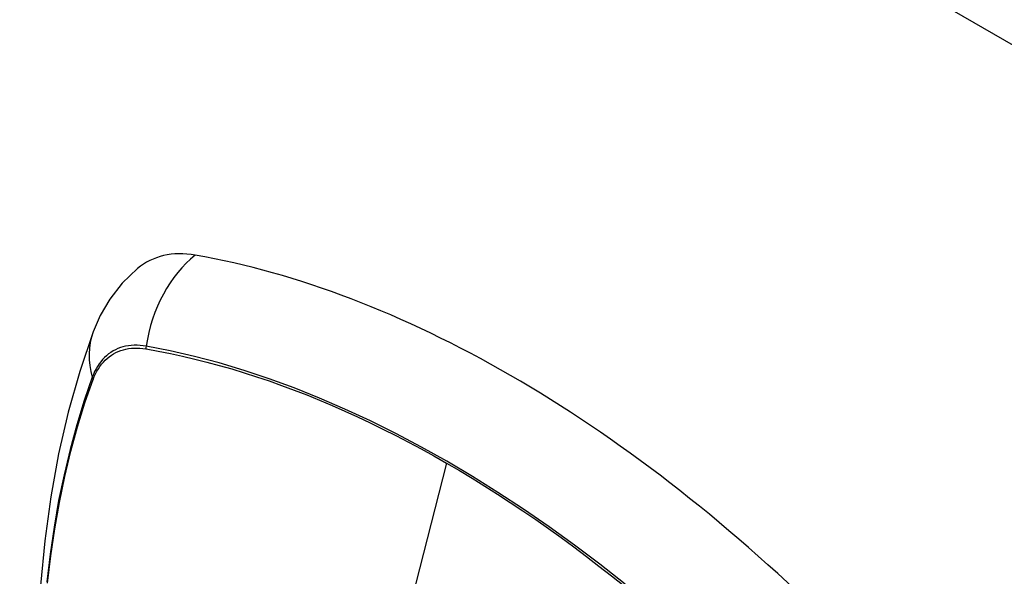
# Model space of a CAD drawing. Header units: inches. Extents: x 429.4 to 505.1, y 166.8 to 235.9.
# Tile 86 of 113: x 479.722 to 480.669, y 200.043 to 200.578. Entities that reach past the tile are written whole.
import ezdxf

# ---------------------------------------------------------------- set-up
doc = ezdxf.new("R2010")
doc.units = ezdxf.units.IN
doc.header["$MEASUREMENT"] = 0
doc.layers.add('Visible Edges(ANSI)', color=7, linetype='Continuous', lineweight=25)
doc.layers.add('Visible Tangent Edges(ANSI)', color=7, linetype='Continuous', lineweight=25)

msp = doc.modelspace()

# ---------------------------------------------------------------- linework, layer by layer
at = {"layer": 'Visible Edges(ANSI)', "flags": 128}
for points in [[(479.83526, 200.33917), (479.82065, 200.32509), (479.80871, 200.30979), (479.79945, 200.29401), (479.79263, 200.27828)], [(479.79263, 200.27828), (479.77978, 200.24022), (479.76872, 200.20104), (479.75943, 200.1608), (479.75187, 200.11958), (479.74603, 200.07744), (479.74188, 200.03444), (479.73941, 199.99065), (479.73859, 199.94612), (479.7394, 199.90093), (479.74183, 199.85512), (479.74585, 199.80876), (479.75144, 199.76193), (479.75859, 199.71468), (479.76727, 199.66708), (479.77746, 199.6192), (479.78914, 199.57112)]]:
    msp.add_lwpolyline(points, dxfattribs=at)
at = {"layer": 'Visible Edges(ANSI)'}
for centre, major_axis, start_param, end_param in [((479.93215, 200.19153), (-0.08858, 0.15343), 5.834048, 6.381985), ((480.19394, 199.17554), (-0.64961, 1.12515), 5.161526, 5.834048)]:
    msp.add_ellipse(centre, major_axis=major_axis, ratio=0.57735, start_param=start_param, end_param=end_param, dxfattribs=at)
at = {"layer": 'Visible Tangent Edges(ANSI)'}
for p, q in [((497.03599, 191.10905), (463.37417, 210.54371)), ((479.84339, 200.26186), (479.84373, 200.26181)), ((479.79254, 200.23226), (479.79266, 200.23257)), ((480.13249, 200.15197), (480.08459, 199.96629))]:
    msp.add_line(p, q, dxfattribs=at)
at = {"layer": 'Visible Tangent Edges(ANSI)', "flags": 128}
for points in [[(479.84354, 200.26443), (479.84059, 200.2649), (479.83767, 200.26521), (479.8348, 200.26536), (479.83198, 200.26536), (479.82922, 200.26521), (479.82651, 200.2649), (479.82387, 200.26444), (479.8213, 200.26382), (479.81879, 200.26305), (479.81636, 200.26214), (479.814, 200.26107), (479.81173, 200.25985), (479.80954, 200.25849), (479.80743, 200.25698), (479.80542, 200.25533), (479.8035, 200.25354), (479.80167, 200.25162), (479.79995, 200.24955), (479.79832, 200.24736), (479.79679, 200.24504), (479.79537, 200.24259), (479.79406, 200.24002), (479.79285, 200.23734), (479.79176, 200.23453)], [(479.79266, 200.23257), (479.79375, 200.23529), (479.79495, 200.23789), (479.79625, 200.24037), (479.79765, 200.24274), (479.79916, 200.24499), (479.80076, 200.24712), (479.80246, 200.24912), (479.80425, 200.25099), (479.80613, 200.25273), (479.8081, 200.25434), (479.81016, 200.25581), (479.8123, 200.25714), (479.81453, 200.25833), (479.81683, 200.25938), (479.8192, 200.26028), (479.82165, 200.26104), (479.82417, 200.26166), (479.82675, 200.26213), (479.82939, 200.26246), (479.83209, 200.26263), (479.83484, 200.26266), (479.83765, 200.26254), (479.8405, 200.26228), (479.84339, 200.26186)], [(480.30409, 200.0356), (480.27981, 200.05473), (480.25541, 200.07315), (480.23094, 200.09082), (480.2064, 200.10773), (480.18185, 200.12387), (480.15731, 200.13921), (480.13278, 200.15375), (480.10825, 200.16751), (480.08372, 200.18049), (480.05919, 200.19268), (480.03471, 200.20405), (480.01029, 200.2146), (479.98597, 200.22431), (479.96178, 200.23317), (479.93773, 200.24116), (479.91387, 200.24829), (479.89021, 200.25454), (479.86677, 200.25992), (479.84354, 200.26443)], [(479.84373, 200.26181), (479.85529, 200.25971), (479.86691, 200.2574), (479.87858, 200.25486), (479.8903, 200.25211), (479.90208, 200.24914), (479.91392, 200.24595), (479.9258, 200.24254), (479.93774, 200.23892), (479.94972, 200.23507), (479.96174, 200.23101), (479.97381, 200.22673), (479.98591, 200.22223), (479.99803, 200.21752), (480.01019, 200.21259), (480.02237, 200.20746), (480.03458, 200.20211), (480.0468, 200.19655), (480.05903, 200.19079), (480.07127, 200.18482), (480.08352, 200.17865), (480.09577, 200.17227), (480.10801, 200.1657), (480.12025, 200.15893), (480.13249, 200.15197)], [(479.79176, 200.23453), (479.784, 200.21209), (479.77687, 200.18899), (479.7704, 200.16525), (479.7646, 200.1409), (479.75946, 200.11596), (479.755, 200.09047), (479.75123, 200.06445), (479.74815, 200.03794)], [(479.7488, 200.03663), (479.7519, 200.06304), (479.75569, 200.08895), (479.76016, 200.11432), (479.76532, 200.13914), (479.77114, 200.16337), (479.77763, 200.18698), (479.78476, 200.20994), (479.79254, 200.23226)], [(480.13249, 200.15197), (480.14471, 200.14481), (480.15694, 200.13745), (480.16917, 200.12989), (480.1814, 200.12214), (480.19363, 200.11418), (480.20586, 200.10602), (480.21808, 200.09767), (480.2303, 200.08912), (480.24249, 200.08039), (480.25467, 200.07146), (480.26683, 200.06235), (480.27896, 200.05306), (480.29106, 200.04358), (480.30312, 200.03393)]]:
    msp.add_lwpolyline(points, dxfattribs=at)
at = {"layer": 'Visible Tangent Edges(ANSI)'}
for centre, major_axis, ratio, start_param, end_param in [((479.92965, 200.25269), (-0.02022, -0.11637), 0.735518, 3.83087, 4.73923), ((479.90351, 200.2376), (-0.11089, 0.04067), 0.735518, 0, 0.496286), ((479.85072, 200.26345), (-0.00176, -0.00968), 0.735414, 4.744852, 5.008559), ((479.80107, 200.23479), (0.00925, -0.00336), 0.732421, 3.635219, 3.898926)]:
    msp.add_ellipse(centre, major_axis=major_axis, ratio=ratio, start_param=start_param, end_param=end_param, dxfattribs=at)

doc.saveas('drawing.dxf')
